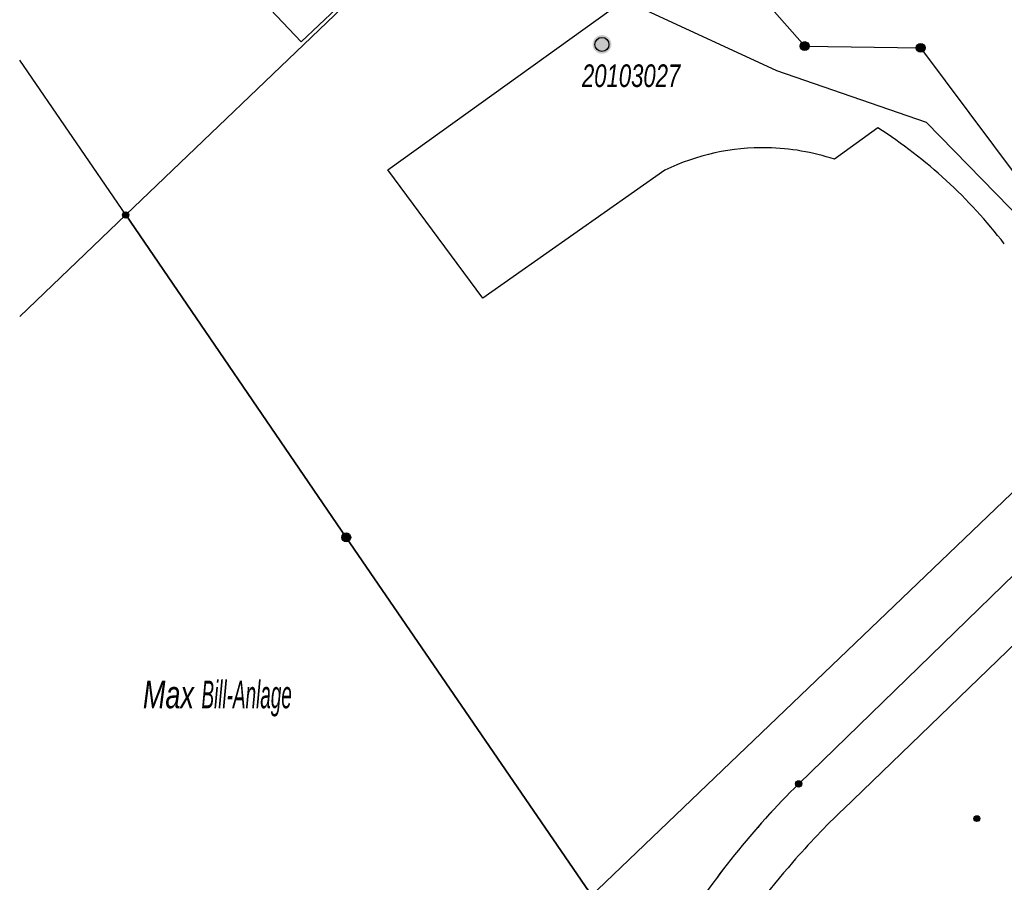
# Model space of a CAD drawing. Header units: metres. Extents: x 2695751 to 2696029, y 1260877 to 1261206.
# Tile 48 of 69: x 2695753 to 2695803, y 1261090 to 1261135. Entities that reach past the tile are written whole.
import ezdxf

# ---------------------------------------------------------------- set-up
doc = ezdxf.new("R2010")
doc.units = ezdxf.units.M
doc.linetypes.add('AUSGEZOGEN', pattern=[0])
for name, color, linetype in [('AV_Lagefixpunkt-Nr.', 7, 'AUSGEZOGEN'), ('AV_Linien (BB)', 7, 'AUSGEZOGEN'), ('AV_Objektnamen (BB)', 7, 'AUSGEZOGEN'), ('AV_Proj. EO-Gebäude', 7, 'AUSGEZOGEN'), ('Liegenschaftsgrenzen', 7, 'AUSGEZOGEN'), ('PFAV', 255, 'AUSGEZOGEN'), ('PFAW', 255, 'AUSGEZOGEN'), ('RP_Abstandslinie', 7, 'AUSGEZOGEN')]:
    doc.layers.add(name, color=color, linetype=linetype)
doc.styles.add('ARIAL', font='arial.ttf')

msp = doc.modelspace()

# ---------------------------------------------------------------- hatches: boundary and pattern name
at = {"layer": 'PFAV', "transparency": 33554687}
for points in [[(2695783.029, 1261133.505), (2695783.02, 1261133.602), (2695782.99, 1261133.695), (2695782.943, 1261133.781), (2695782.879, 1261133.855), (2695782.802, 1261133.914), (2695782.715, 1261133.957), (2695782.62, 1261133.982), (2695782.523, 1261133.987), (2695782.426, 1261133.972), (2695782.335, 1261133.938), (2695782.252, 1261133.886), (2695782.181, 1261133.819), (2695782.125, 1261133.739), (2695782.087, 1261133.649), (2695782.067, 1261133.554), (2695782.067, 1261133.456), (2695782.087, 1261133.361), (2695782.125, 1261133.271), (2695782.181, 1261133.191), (2695782.252, 1261133.124), (2695782.335, 1261133.072), (2695782.426, 1261133.038), (2695782.523, 1261133.023), (2695782.62, 1261133.028), (2695782.715, 1261133.053), (2695782.802, 1261133.096), (2695782.879, 1261133.155), (2695782.943, 1261133.229), (2695782.99, 1261133.315), (2695783.02, 1261133.408)], [(2695793.197, 1261133.42), (2695793.193, 1261133.466), (2695793.179, 1261133.51), (2695793.157, 1261133.55), (2695793.127, 1261133.585), (2695793.09, 1261133.613), (2695793.049, 1261133.633), (2695793.004, 1261133.645), (2695792.958, 1261133.647), (2695792.913, 1261133.64), (2695792.87, 1261133.624), (2695792.831, 1261133.6), (2695792.797, 1261133.568), (2695792.771, 1261133.53), (2695792.753, 1261133.488), (2695792.744, 1261133.443), (2695792.744, 1261133.397), (2695792.753, 1261133.352), (2695792.771, 1261133.31), (2695792.797, 1261133.272), (2695792.831, 1261133.24), (2695792.87, 1261133.216), (2695792.913, 1261133.2), (2695792.958, 1261133.193), (2695793.004, 1261133.195), (2695793.049, 1261133.207), (2695793.09, 1261133.227), (2695793.127, 1261133.255), (2695793.157, 1261133.29), (2695793.179, 1261133.33), (2695793.193, 1261133.374)], [(2695799.157, 1261133.33), (2695799.153, 1261133.376), (2695799.139, 1261133.42), (2695799.117, 1261133.46), (2695799.087, 1261133.495), (2695799.05, 1261133.523), (2695799.009, 1261133.543), (2695798.964, 1261133.555), (2695798.918, 1261133.557), (2695798.873, 1261133.55), (2695798.83, 1261133.534), (2695798.791, 1261133.51), (2695798.757, 1261133.478), (2695798.731, 1261133.44), (2695798.713, 1261133.398), (2695798.704, 1261133.353), (2695798.704, 1261133.307), (2695798.713, 1261133.262), (2695798.731, 1261133.22), (2695798.757, 1261133.182), (2695798.791, 1261133.15), (2695798.83, 1261133.126), (2695798.873, 1261133.11), (2695798.918, 1261133.103), (2695798.964, 1261133.105), (2695799.009, 1261133.117), (2695799.05, 1261133.137), (2695799.087, 1261133.165), (2695799.117, 1261133.2), (2695799.139, 1261133.24), (2695799.153, 1261133.284)], [(2695758.222, 1261124.739), (2695758.219, 1261124.772), (2695758.209, 1261124.803), (2695758.193, 1261124.832), (2695758.172, 1261124.857), (2695758.146, 1261124.877), (2695758.116, 1261124.891), (2695758.085, 1261124.9), (2695758.052, 1261124.901), (2695758.019, 1261124.896), (2695757.988, 1261124.885), (2695757.961, 1261124.868), (2695757.937, 1261124.845), (2695757.918, 1261124.818), (2695757.905, 1261124.788), (2695757.898, 1261124.755), (2695757.898, 1261124.723), (2695757.905, 1261124.69), (2695757.918, 1261124.66), (2695757.937, 1261124.633), (2695757.961, 1261124.61), (2695757.988, 1261124.593), (2695758.019, 1261124.582), (2695758.052, 1261124.577), (2695758.085, 1261124.578), (2695758.116, 1261124.587), (2695758.146, 1261124.601), (2695758.172, 1261124.621), (2695758.193, 1261124.646), (2695758.209, 1261124.675), (2695758.219, 1261124.706)], [(2695769.627, 1261108.17), (2695769.623, 1261108.216), (2695769.609, 1261108.26), (2695769.587, 1261108.3), (2695769.557, 1261108.335), (2695769.52, 1261108.363), (2695769.479, 1261108.383), (2695769.434, 1261108.395), (2695769.388, 1261108.397), (2695769.343, 1261108.39), (2695769.3, 1261108.374), (2695769.261, 1261108.35), (2695769.227, 1261108.318), (2695769.201, 1261108.28), (2695769.183, 1261108.238), (2695769.174, 1261108.193), (2695769.174, 1261108.147), (2695769.183, 1261108.102), (2695769.201, 1261108.06), (2695769.227, 1261108.022), (2695769.261, 1261107.99), (2695769.3, 1261107.966), (2695769.343, 1261107.95), (2695769.388, 1261107.943), (2695769.434, 1261107.945), (2695769.479, 1261107.957), (2695769.52, 1261107.977), (2695769.557, 1261108.005), (2695769.587, 1261108.04), (2695769.609, 1261108.08), (2695769.623, 1261108.124)], [(2695792.823, 1261095.501), (2695792.82, 1261095.534), (2695792.81, 1261095.565), (2695792.794, 1261095.594), (2695792.773, 1261095.619), (2695792.747, 1261095.639), (2695792.717, 1261095.653), (2695792.686, 1261095.662), (2695792.653, 1261095.663), (2695792.62, 1261095.658), (2695792.589, 1261095.647), (2695792.562, 1261095.63), (2695792.538, 1261095.607), (2695792.519, 1261095.58), (2695792.506, 1261095.55), (2695792.499, 1261095.517), (2695792.499, 1261095.485), (2695792.506, 1261095.452), (2695792.519, 1261095.422), (2695792.538, 1261095.395), (2695792.562, 1261095.372), (2695792.589, 1261095.355), (2695792.62, 1261095.344), (2695792.653, 1261095.339), (2695792.686, 1261095.34), (2695792.717, 1261095.349), (2695792.747, 1261095.363), (2695792.773, 1261095.383), (2695792.794, 1261095.408), (2695792.81, 1261095.437), (2695792.82, 1261095.468)]]:
    msp.add_hatch(color=7, dxfattribs=at).paths.add_polyline_path(points)
at = {"layer": 'PFAW', "transparency": 33554687}
msp.add_hatch(color=7, dxfattribs=at).paths.add_polyline_path([(2695801.971, 1261093.713), (2695801.968, 1261093.743), (2695801.959, 1261093.772), (2695801.944, 1261093.799), (2695801.924, 1261093.822), (2695801.9, 1261093.84), (2695801.873, 1261093.854), (2695801.843, 1261093.861), (2695801.813, 1261093.863), (2695801.783, 1261093.858), (2695801.755, 1261093.848), (2695801.729, 1261093.832), (2695801.707, 1261093.811), (2695801.69, 1261093.786), (2695801.678, 1261093.758), (2695801.672, 1261093.728), (2695801.672, 1261093.698), (2695801.678, 1261093.668), (2695801.69, 1261093.64), (2695801.707, 1261093.615), (2695801.729, 1261093.594), (2695801.755, 1261093.578), (2695801.783, 1261093.568), (2695801.813, 1261093.563), (2695801.843, 1261093.565), (2695801.873, 1261093.572), (2695801.9, 1261093.586), (2695801.924, 1261093.604), (2695801.944, 1261093.627), (2695801.959, 1261093.654), (2695801.968, 1261093.683)])

# ---------------------------------------------------------------- linework, layer by layer
at = {"layer": 'AV_Linien (BB)', "color": 7, "linetype": 'AUSGEZOGEN', "transparency": 33554687}
for p, q in [((2695796.737, 1261129.212), (2695794.493, 1261127.601)), ((2695752.611, 1261119.523), (2695758.06, 1261124.739)), ((2695792.661, 1261095.501), (2695810.512, 1261112.843))]:
    msp.add_line(p, q, dxfattribs=at)
for points in [[(2695758.06, 1261124.739), (2695781.131, 1261146.831), (2695800.938, 1261165.797), (2695809.047, 1261157.033), (2695814.046, 1261155.836), (2695817.583, 1261152.153), (2695822.689, 1261146.837), (2695829.666, 1261139.637), (2695832.96, 1261136.227)], [(2695794.958, 1261094.204), (2695815.287, 1261113.818), (2695840.784, 1261138.288)], [(2695785.781, 1261127.04), (2695776.418, 1261120.46), (2695771.544, 1261127.065), (2695783.687, 1261135.773), (2695791.517, 1261132.159), (2695799.216, 1261129.514), (2695804.241, 1261124.368), (2695810.582, 1261116.661), (2695811.097, 1261117.046), (2695812.67, 1261114.94)], [(2695758.06, 1261124.739), (2695769.4, 1261108.17), (2695784.956, 1261085.485)]]:
    msp.add_lwpolyline(points, dxfattribs=at)
for centre, radius, start, end in [((2695782.963, 1261107.686), 25.556, 37.5246, 57.3858), ((2695790.828, 1261116.592), 11.604, 88.8993, 115.7828), ((2695790.823, 1261116.565), 11.63, 71.6054, 88.8766), ((2695822.466, 1261065.27), 42.453, 134.5933, 141.2295), ((2695824.483, 1261063.452), 42.631, 133.8338, 138.9261), ((2695822.523, 1261065.208), 42.536, 141.2131, 147.8362), ((2695824.435, 1261063.503), 42.562, 138.9357, 146.6215)]:
    msp.add_arc(centre, radius, start, end, dxfattribs=at)
at = {"layer": 'AV_Proj. EO-Gebäude', "color": 8, "linetype": 'AUSGEZOGEN', "transparency": 33554687}
msp.add_lwpolyline([(2695752.611, 1261148.894), (2695767.078, 1261133.635), (2695768.892, 1261135.355), (2695764.007, 1261140.508), (2695766.174, 1261142.582), (2695754.006, 1261155.417), (2695752.611, 1261154.095)], dxfattribs=at)
at = {"layer": 'Liegenschaftsgrenzen', "color": 7, "linetype": 'AUSGEZOGEN', "transparency": 33554687}
for p, q in [((2695758.06, 1261124.739), (2695752.611, 1261132.7)), ((2695792.661, 1261095.501), (2695812.67, 1261114.94))]:
    msp.add_line(p, q, dxfattribs=at)
for points in [[(2695758.06, 1261124.739), (2695781.131, 1261146.831), (2695792.97, 1261133.42), (2695798.93, 1261133.33), (2695812.67, 1261114.94)], [(2695784.956, 1261085.485), (2695769.4, 1261108.17), (2695758.06, 1261124.739)]]:
    msp.add_lwpolyline(points, dxfattribs=at)
msp.add_arc((2695822.575, 1261065.171), 42.6, 134.6047, 147.8313, dxfattribs=at)
at = {"layer": 'PFAV', "color": 7, "transparency": 33554687}
for centre, radius in [((2695782.547, 1261133.505), 0.36), ((2695792.97, 1261133.42), 0.227), ((2695798.93, 1261133.33), 0.227), ((2695758.06, 1261124.739), 0.162), ((2695769.4, 1261108.17), 0.227), ((2695792.661, 1261095.501), 0.162)]:
    msp.add_circle(centre, radius, dxfattribs=at)
at = {"layer": 'PFAW', "transparency": 33554687}
msp.add_circle((2695801.821, 1261093.713), 0.15, dxfattribs=at)
at = {"layer": 'RP_Abstandslinie', "color": 7, "linetype": 'AUSGEZOGEN', "transparency": 33554687}
msp.add_lwpolyline([(2695752.611, 1261061.634), (2695779.91, 1261087.75), (2695816.03, 1261122.32), (2695859.01, 1261163.45), (2695885.13, 1261188.53)], dxfattribs=at)

# ---------------------------------------------------------------- texts
at = {"layer": 'AV_Lagefixpunkt-Nr.', "color": 7, "transparency": 33554687, "insert": (2695781.517, 1261131.299), "char_height": 1.1621, "width": 5.50234, "attachment_point": 7, "style": 'ARIAL'}
msp.add_mtext('\\A1;{\\fArial|i1|b0;\\H1.162102;\\W0.700000;\\C7;20103027}\\P', dxfattribs=at)
at = {"layer": 'AV_Objektnamen (BB)', "color": 7, "transparency": 33554687, "insert": (2695762.775, 1261099.88), "char_height": 1.42035, "width": 10.21042, "attachment_point": 5, "style": 'ARIAL'}
msp.add_mtext('\\A1;{\\fArial|i1|b0;\\H1.420348;\\W0.700000;\\C7;Max \\W0.490000;Bill-Anlage}\\P', dxfattribs=at)

doc.saveas('drawing.dxf')
